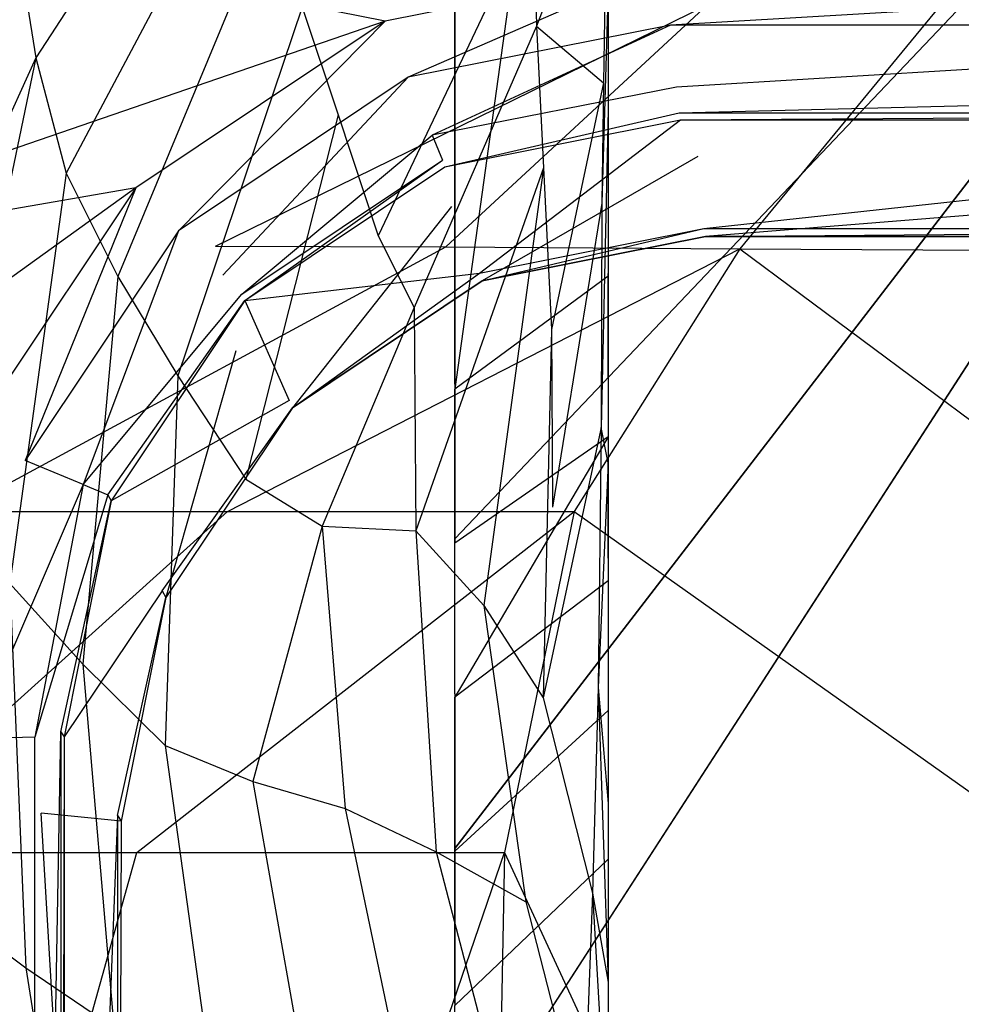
# Model space of a CAD drawing. Extents: x 0 to 0.37, y -0.56 to 0.
# Tile 14 of 26: x 0.042 to 0.122, y -0.256 to -0.173. Entities that reach past the tile are written whole.
import ezdxf

# ---------------------------------------------------------------- set-up
doc = ezdxf.new("R2010")
doc.units = 0
doc.layers.add('L0_WC_N_567510__0___REPLACEMTFO', color=7, linetype='CONTINUOUS')

msp = doc.modelspace()

# ---------------------------------------------------------------- linework, layer by layer
at = {"layer": 'L0_WC_N_567510__0___REPLACEMTFO', "color": 8}
for points, invisible_edges in [([(0.07876, -0.110567), (0.18494, -0.105234), (0.07876, -0.203729), (0.07876, -0.110567)], 10), ([(0.07876, -0.203729), (0.18494, -0.105234), (0.07876, -0.216881), (0.07876, -0.203729)], 13), ([(0.07876, -0.216881), (0.18494, -0.105234), (0.07876, -0.230033), (0.07876, -0.216881)], 10), ([(0.07876, -0.230033), (0.18494, -0.105234), (0.07876, -0.243185), (0.07876, -0.230033)], 13), ([(0.07876, -0.243185), (0.18494, -0.105234), (0.07876, -0.256336), (0.07876, -0.243185)], 10), ([(0.07876, -0.256336), (0.18494, -0.105234), (0.07876, -0.269488), (0.07876, -0.256336)], 13), ([(0.07876, -0.269488), (0.18494, -0.105234), (0.07876, -0.28264), (0.07876, -0.269488)], 14), ([(0.07876, -0.28264), (0.18494, -0.105234), (0.07876, -0.295792), (0.07876, -0.28264)], 15), ([(0.07876, -0.295792), (0.18494, -0.105234), (0.07876, -0.314262), (0.07876, -0.295792)], 15), ([(0.07876, -0.314262), (0.18494, -0.105234), (0.18494, -0.314262), (0.07876, -0.314262)], 15), ([(0.07876, -0.110567, 0.003194), (0.07876, -0.203729), (0.07876, -0.204148, 0.003247), (0.07876, -0.110567, 0.003194)], 13), ([(0.07876, -0.203729), (0.07876, -0.110567, 0.003194), (0.07876, -0.110567), (0.07876, -0.203729)], 14), ([(0.091801, -0.110567, 0.191627), (0.07876, -0.204148, 0.003247), (0.091801, -0.194568, 0.192392), (0.091801, -0.110567, 0.191627)], 14), ([(0.07876, -0.110567, 0.003194), (0.07876, -0.204148, 0.003247), (0.091801, -0.110567, 0.191627), (0.07876, -0.110567, 0.003194)], 14), ([(0.091801, -0.1884, 0.20253), (0.091801, -0.110567, 0.191627), (0.091801, -0.194568, 0.192392), (0.091801, -0.1884, 0.20253)], 13), ([(0.091801, -0.110567, 0.191627), (0.091801, -0.1884, 0.20253), (0.091801, -0.111409, 0.202205), (0.091801, -0.110567, 0.191627)], 14), ([(0.091801, -0.18023, 0.214173), (0.091801, -0.111409, 0.202205), (0.091801, -0.1884, 0.20253), (0.091801, -0.18023, 0.214173)], 13), ([(0.091801, -0.111409, 0.202205), (0.091801, -0.18023, 0.214173), (0.091801, -0.11149, 0.212838), (0.091801, -0.111409, 0.202205)], 14), ([(0.091801, -0.172645, 0.223915), (0.091801, -0.11149, 0.212838), (0.091801, -0.18023, 0.214173), (0.091801, -0.172645, 0.223915)], 13), ([(0.061397, -0.148083, 0.345967), (0.04316, -0.176, 0.326636), (0.041331, -0.164658, 0.345715), (0.061397, -0.148083, 0.345967)], 14), ([(0.061397, -0.148083, 0.345967), (0.061833, -0.155481, 0.326966), (0.04316, -0.176, 0.326636), (0.061397, -0.148083, 0.345967)], 14), ([(0.061833, -0.155481, 0.326966), (0.045729, -0.185812, 0.308276), (0.04316, -0.176, 0.326636), (0.061833, -0.155481, 0.326966)], 14), ([(0.061833, -0.155481, 0.326966), (0.063186, -0.163198, 0.308476), (0.045729, -0.185812, 0.308276), (0.061833, -0.155481, 0.326966)], 14), ([(0.065786, -0.171717, 0.291098), (0.085625, -0.155166, 0.289029), (0.068846, -0.180857, 0.275082), (0.065786, -0.171717, 0.291098)], 14), ([(0.085625, -0.155166, 0.289029), (0.085513, -0.163266, 0.272154), (0.068846, -0.180857, 0.275082), (0.085625, -0.155166, 0.289029)], 14), ([(0.091793, -0.157083, 0.270955), (0.085711, -0.173324, 0.257706), (0.085513, -0.163266, 0.272154), (0.091793, -0.157083, 0.270955)], 14), ([(0.091793, -0.157083, 0.270955), (0.091581, -0.166747, 0.256531), (0.085711, -0.173324, 0.257706), (0.091793, -0.157083, 0.270955)], 14), ([(0.096596, -0.168162, 0.400031), (0.011394, -0.160704, 0.400031), (0.072837, -0.172891, 0.400031), (0.096596, -0.168162, 0.400031)], 14), ([(0.011395, -0.194035, 0.400031), (0.072837, -0.172891, 0.400031), (0.011394, -0.160704, 0.400031), (0.011395, -0.194035, 0.400031)], 13), ([(0.063186, -0.163198, 0.308476), (0.050124, -0.194582, 0.291093), (0.045729, -0.185812, 0.308276), (0.063186, -0.163198, 0.308476)], 14), ([(0.063186, -0.163198, 0.308476), (0.065786, -0.171717, 0.291098), (0.050124, -0.194582, 0.291093), (0.063186, -0.163198, 0.308476)], 14), ([(0.085513, -0.163266, 0.272154), (0.072263, -0.191139, 0.261408), (0.068846, -0.180857, 0.275082), (0.085513, -0.163266, 0.272154)], 14), ([(0.085513, -0.163266, 0.272154), (0.085711, -0.173324, 0.257706), (0.072263, -0.191139, 0.261408), (0.085513, -0.163266, 0.272154)], 14), ([(0.041331, -0.164658, 0.345715), (0.04316, -0.176, 0.326636), (0.028731, -0.187584, 0.345809), (0.041331, -0.164658, 0.345715)], 14), ([(0.091801, -0.172645, 0.223915), (0.091801, -0.180438, 0.231878), (0.091801, -0.164132, 0.234339), (0.091801, -0.172645, 0.223915)], 14), ([(0.091801, -0.169524, 0.243059), (0.091801, -0.164132, 0.234339), (0.091801, -0.180438, 0.231878), (0.091801, -0.169524, 0.243059)], 13), ([(0.091581, -0.166747, 0.256531), (0.091398, -0.178126, 0.244141), (0.085711, -0.173324, 0.257706), (0.091581, -0.166747, 0.256531)], 14), ([(0.091581, -0.166747, 0.256531), (0.091801, -0.169524, 0.243059), (0.091398, -0.178126, 0.244141), (0.091581, -0.166747, 0.256531)], 14), ([(0.074809, -0.177655, 0.400031), (0.096596, -0.168162, 0.400031), (0.072837, -0.172891, 0.400031), (0.074809, -0.177655, 0.400031)], 13), ([(0.096596, -0.168162, 0.400031), (0.074809, -0.177655, 0.400031), (0.097094, -0.173219, 0.400031), (0.096596, -0.168162, 0.400031)], 14), ([(0.097094, -0.173219, 0.400031), (0.18494, -0.168162, 0.400031), (0.096596, -0.168162, 0.400031), (0.097094, -0.173219, 0.400031)], 13), ([(0.18494, -0.168162, 0.400031), (0.097094, -0.173219, 0.400031), (0.18494, -0.173219, 0.400031), (0.18494, -0.168162, 0.400031)], 14), ([(0.091801, -0.169524, 0.243059), (0.091275, -0.188365, 0.234462), (0.091398, -0.178126, 0.244141), (0.091801, -0.169524, 0.243059)], 14), ([(0.091801, -0.169524, 0.243059), (0.091801, -0.180438, 0.231878), (0.091275, -0.188365, 0.234462), (0.091801, -0.169524, 0.243059)], 14), ([(0.058423, -0.192011, 0.355781), (0.100243, -0.171494, 0.324659), (0.0848, -0.171417, 0.355781), (0.058423, -0.192011, 0.355781)], 14), ([(0.058423, -0.192011, 0.355781), (0.078008, -0.192077, 0.316492), (0.100243, -0.171494, 0.324659), (0.058423, -0.192011, 0.355781)], 14), ([(0.100243, -0.171494, 0.324659), (0.078008, -0.192077, 0.316492), (0.119924, -0.171689, 0.298098), (0.100243, -0.171494, 0.324659)], 14), ([(0.065786, -0.171717, 0.291098), (0.055233, -0.203016, 0.275049), (0.050124, -0.194582, 0.291093), (0.065786, -0.171717, 0.291098)], 14), ([(0.065786, -0.171717, 0.291098), (0.068846, -0.180857, 0.275082), (0.055233, -0.203016, 0.275049), (0.065786, -0.171717, 0.291098)], 14), ([(0.078008, -0.192077, 0.316492), (0.103002, -0.192243, 0.283093), (0.119924, -0.171689, 0.298098), (0.078008, -0.192077, 0.316492)], 14), ([(0.119924, -0.171689, 0.298098), (0.103002, -0.192243, 0.283093), (0.149653, -0.171897, 0.280166), (0.119924, -0.171689, 0.298098)], 14), ([(0.103002, -0.192243, 0.283093), (0.140552, -0.192418, 0.260682), (0.149653, -0.171897, 0.280166), (0.103002, -0.192243, 0.283093)], 14), ([(0.072837, -0.172891, 0.400031), (0.011395, -0.194035, 0.400031), (0.051649, -0.187058, 0.400031), (0.072837, -0.172891, 0.400031)], 14), ([(0.055292, -0.190704, 0.400031), (0.072837, -0.172891, 0.400031), (0.051649, -0.187058, 0.400031), (0.055292, -0.190704, 0.400031)], 13), ([(0.072837, -0.172891, 0.400031), (0.055292, -0.190704, 0.400031), (0.074809, -0.177655, 0.400031), (0.072837, -0.172891, 0.400031)], 14), ([(0.091801, -0.180438, 0.231878), (0.091801, -0.172645, 0.223915), (0.091801, -0.194327, 0.220136), (0.091801, -0.180438, 0.231878)], 13), ([(0.091801, -0.18023, 0.214173), (0.091801, -0.194327, 0.220136), (0.091801, -0.172645, 0.223915), (0.091801, -0.18023, 0.214173)], 14), ([(0.085711, -0.173324, 0.257706), (0.075328, -0.197226, 0.252062), (0.072263, -0.191139, 0.261408), (0.085711, -0.173324, 0.257706)], 14), ([(0.076847, -0.182579, 0.397813), (0.097094, -0.173219, 0.400031), (0.074809, -0.177655, 0.400031), (0.076847, -0.182579, 0.397813)], 13), ([(0.085711, -0.173324, 0.257706), (0.086317, -0.185343, 0.245446), (0.075328, -0.197226, 0.252062), (0.085711, -0.173324, 0.257706)], 14), ([(0.097094, -0.173219, 0.400031), (0.076847, -0.182579, 0.397813), (0.097613, -0.17849, 0.397813), (0.097094, -0.173219, 0.400031)], 14), ([(0.085711, -0.173324, 0.257706), (0.091398, -0.178126, 0.244141), (0.086317, -0.185343, 0.245446), (0.085711, -0.173324, 0.257706)], 14), ([(0.097613, -0.17849, 0.397813), (0.18494, -0.173219, 0.400031), (0.097094, -0.173219, 0.400031), (0.097613, -0.17849, 0.397813)], 13), ([(0.18494, -0.173219, 0.400031), (0.097613, -0.17849, 0.397813), (0.18494, -0.178505, 0.397812), (0.18494, -0.173219, 0.400031)], 14), ([(0.04316, -0.176, 0.326636), (0.0319, -0.200768, 0.326642), (0.028731, -0.187584, 0.345809), (0.04316, -0.176, 0.326636)], 14), ([(0.04316, -0.176, 0.326636), (0.035625, -0.21219, 0.308139), (0.0319, -0.200768, 0.326642), (0.04316, -0.176, 0.326636)], 14), ([(0.04316, -0.176, 0.326636), (0.045729, -0.185812, 0.308276), (0.035625, -0.21219, 0.308139), (0.04316, -0.176, 0.326636)], 14), ([(0.059058, -0.194473, 0.397811), (0.074809, -0.177655, 0.400031), (0.055292, -0.190704, 0.400031), (0.059058, -0.194473, 0.397811)], 13), ([(0.074809, -0.177655, 0.400031), (0.059058, -0.194473, 0.397811), (0.076847, -0.182579, 0.397813), (0.074809, -0.177655, 0.400031)], 14), ([(0.091398, -0.178126, 0.244141), (0.086985, -0.199103, 0.235137), (0.086317, -0.185343, 0.245446), (0.091398, -0.178126, 0.244141)], 14), ([(0.091398, -0.178126, 0.244141), (0.091275, -0.188365, 0.234462), (0.086985, -0.199103, 0.235137), (0.091398, -0.178126, 0.244141)], 14), ([(0.097613, -0.17849, 0.397813), (0.076847, -0.182579, 0.397813), (0.09783, -0.180695, 0.39252), (0.097613, -0.17849, 0.397813)], 14), ([(0.09783, -0.180695, 0.39252), (0.18494, -0.178505, 0.397812), (0.097613, -0.17849, 0.397813), (0.09783, -0.180695, 0.39252)], 14), ([(0.18494, -0.178505, 0.397812), (0.09783, -0.180695, 0.39252), (0.18494, -0.180695, 0.39252), (0.18494, -0.178505, 0.397812)], 13), ([(0.076847, -0.182579, 0.397813), (0.077724, -0.184697, 0.39252), (0.09783, -0.180695, 0.39252), (0.076847, -0.182579, 0.397813)], 14), ([(0.077913, -0.185277, 0.389478), (0.09783, -0.180695, 0.39252), (0.077724, -0.184697, 0.39252), (0.077913, -0.185277, 0.389478)], 14), ([(0.09783, -0.180695, 0.39252), (0.077913, -0.185277, 0.389478), (0.097957, -0.181287, 0.389472), (0.09783, -0.180695, 0.39252)], 13), ([(0.091801, -0.180438, 0.231878), (0.091206, -0.207407, 0.221295), (0.091275, -0.188365, 0.234462), (0.091801, -0.180438, 0.231878)], 14), ([(0.091801, -0.180438, 0.231878), (0.091801, -0.194327, 0.220136), (0.091206, -0.207407, 0.221295), (0.091801, -0.180438, 0.231878)], 14), ([(0.091801, -0.194327, 0.220136), (0.091801, -0.18023, 0.214173), (0.091801, -0.194587, 0.212303), (0.091801, -0.194327, 0.220136)], 13), ([(0.091801, -0.1884, 0.20253), (0.091801, -0.194587, 0.212303), (0.091801, -0.18023, 0.214173), (0.091801, -0.1884, 0.20253)], 14), ([(0.097957, -0.181287, 0.389472), (0.18494, -0.180695, 0.39252), (0.09783, -0.180695, 0.39252), (0.097957, -0.181287, 0.389472)], 14), ([(0.18494, -0.180695, 0.39252), (0.097957, -0.181287, 0.389472), (0.18494, -0.181287, 0.389472), (0.18494, -0.180695, 0.39252)], 13), ([(0.068846, -0.180857, 0.275082), (0.061011, -0.211812, 0.260945), (0.055233, -0.203016, 0.275049), (0.068846, -0.180857, 0.275082)], 14), ([(0.068846, -0.180857, 0.275082), (0.072263, -0.191139, 0.261408), (0.061011, -0.211812, 0.260945), (0.068846, -0.180857, 0.275082)], 14), ([(0.080865, -0.19431, 0.342077), (0.097957, -0.181287, 0.389472), (0.077913, -0.185277, 0.389478), (0.080865, -0.19431, 0.342077)], 14), ([(0.097957, -0.181287, 0.389472), (0.080865, -0.19431, 0.342077), (0.099941, -0.190515, 0.341974), (0.097957, -0.181287, 0.389472)], 13), ([(0.099941, -0.190515, 0.341974), (0.18494, -0.181287, 0.389472), (0.097957, -0.181287, 0.389472), (0.099941, -0.190515, 0.341974)], 14), ([(0.18494, -0.181287, 0.389472), (0.099941, -0.190515, 0.341974), (0.18494, -0.190515, 0.341974), (0.18494, -0.181287, 0.389472)], 13), ([(0.060678, -0.196094, 0.39252), (0.076847, -0.182579, 0.397813), (0.059058, -0.194473, 0.397811), (0.060678, -0.196094, 0.39252)], 14), ([(0.076847, -0.182579, 0.397813), (0.060678, -0.196094, 0.39252), (0.077724, -0.184697, 0.39252), (0.076847, -0.182579, 0.397813)], 13), ([(0.06092, -0.196638, 0.389496), (0.077724, -0.184697, 0.39252), (0.060678, -0.196094, 0.39252), (0.06092, -0.196638, 0.389496)], 14), ([(0.077724, -0.184697, 0.39252), (0.06092, -0.196638, 0.389496), (0.077913, -0.185277, 0.389478), (0.077724, -0.184697, 0.39252)], 13), ([(0.099417, -0.184385, 0.332072), (0.08108, -0.194967, 0.33863), (0.078476, -0.18865, 0.332182), (0.099417, -0.184385, 0.332072)], 14), ([(0.100085, -0.191186, 0.33852), (0.08108, -0.194967, 0.33863), (0.099417, -0.184385, 0.332072), (0.100085, -0.191186, 0.33852)], 14), ([(0.18494, -0.184352, 0.332072), (0.100085, -0.191186, 0.33852), (0.099417, -0.184385, 0.332072), (0.18494, -0.184352, 0.332072)], 14), ([(0.18494, -0.191186, 0.33852), (0.100085, -0.191186, 0.33852), (0.18494, -0.184352, 0.332072), (0.18494, -0.191186, 0.33852)], 14), ([(0.06092, -0.196638, 0.389496), (0.080865, -0.19431, 0.342077), (0.077913, -0.185277, 0.389478), (0.06092, -0.196638, 0.389496)], 14), ([(0.086317, -0.185343, 0.245446), (0.075461, -0.216192, 0.24056), (0.075328, -0.197226, 0.252062), (0.086317, -0.185343, 0.245446)], 14), ([(0.086317, -0.185343, 0.245446), (0.081224, -0.222549, 0.230857), (0.075461, -0.216192, 0.24056), (0.086317, -0.185343, 0.245446)], 14), ([(0.086317, -0.185343, 0.245446), (0.086985, -0.199103, 0.235137), (0.081224, -0.222549, 0.230857), (0.086317, -0.185343, 0.245446)], 14), ([(0.045729, -0.185812, 0.308276), (0.04094, -0.220675, 0.290736), (0.035625, -0.21219, 0.308139), (0.045729, -0.185812, 0.308276)], 14), ([(0.045729, -0.185812, 0.308276), (0.050124, -0.194582, 0.291093), (0.04094, -0.220675, 0.290736), (0.045729, -0.185812, 0.308276)], 14), ([(0.011396, -0.215994, 0.400031), (0.051649, -0.187058, 0.400031), (0.011395, -0.194035, 0.400031), (0.011396, -0.215994, 0.400031)], 13), ([(0.051649, -0.187058, 0.400031), (0.011396, -0.215994, 0.400031), (0.037469, -0.208293, 0.400031), (0.051649, -0.187058, 0.400031)], 14), ([(0.042252, -0.210234, 0.400031), (0.051649, -0.187058, 0.400031), (0.037469, -0.208293, 0.400031), (0.042252, -0.210234, 0.400031)], 13), ([(0.051649, -0.187058, 0.400031), (0.042252, -0.210234, 0.400031), (0.055292, -0.190704, 0.400031), (0.051649, -0.187058, 0.400031)], 14), ([(0.078476, -0.18865, 0.332182), (0.064968, -0.205736, 0.338943), (0.060153, -0.20089, 0.332496), (0.078476, -0.18865, 0.332182)], 14), ([(0.08108, -0.194967, 0.33863), (0.064968, -0.205736, 0.338943), (0.078476, -0.18865, 0.332182), (0.08108, -0.194967, 0.33863)], 14), ([(0.091275, -0.188365, 0.234462), (0.087077, -0.214194, 0.226866), (0.086985, -0.199103, 0.235137), (0.091275, -0.188365, 0.234462)], 14), ([(0.091275, -0.188365, 0.234462), (0.091206, -0.207407, 0.221295), (0.087077, -0.214194, 0.226866), (0.091275, -0.188365, 0.234462)], 14), ([(0.091801, -0.194587, 0.212303), (0.091801, -0.1884, 0.20253), (0.091801, -0.203282, 0.2028), (0.091801, -0.194587, 0.212303)], 13), ([(0.091801, -0.194568, 0.192392), (0.091801, -0.203282, 0.2028), (0.091801, -0.1884, 0.20253), (0.091801, -0.194568, 0.192392)], 14), ([(0.047172, -0.212273, 0.397808), (0.055292, -0.190704, 0.400031), (0.042252, -0.210234, 0.400031), (0.047172, -0.212273, 0.397808)], 13), ([(0.055292, -0.190704, 0.400031), (0.047172, -0.212273, 0.397808), (0.059058, -0.194473, 0.397811), (0.055292, -0.190704, 0.400031)], 14), ([(0.08108, -0.194967, 0.33863), (0.099941, -0.190515, 0.341974), (0.080865, -0.19431, 0.342077), (0.08108, -0.194967, 0.33863)], 14), ([(0.099941, -0.190515, 0.341974), (0.08108, -0.194967, 0.33863), (0.100085, -0.191186, 0.33852), (0.099941, -0.190515, 0.341974)], 13), ([(0.100085, -0.191186, 0.33852), (0.18494, -0.190515, 0.341974), (0.099941, -0.190515, 0.341974), (0.100085, -0.191186, 0.33852)], 14), ([(0.18494, -0.190515, 0.341974), (0.100085, -0.191186, 0.33852), (0.18494, -0.191186, 0.33852), (0.18494, -0.190515, 0.341974)], 13), ([(0.072263, -0.191139, 0.261408), (0.075328, -0.197226, 0.252062), (0.061011, -0.211812, 0.260945), (0.072263, -0.191139, 0.261408)], 14), ([(0.036403, -0.214559, 0.355781), (0.078008, -0.192077, 0.316492), (0.058423, -0.192011, 0.355781), (0.036403, -0.214559, 0.355781)], 14), ([(0.078008, -0.192077, 0.316492), (0.036403, -0.214559, 0.355781), (0.059459, -0.214559, 0.30968), (0.078008, -0.192077, 0.316492)], 13), ([(0.059459, -0.214559, 0.30968), (0.103002, -0.192243, 0.283093), (0.078008, -0.192077, 0.316492), (0.059459, -0.214559, 0.30968)], 14), ([(0.103002, -0.192243, 0.283093), (0.059459, -0.214559, 0.30968), (0.08891, -0.214559, 0.270597), (0.103002, -0.192243, 0.283093)], 13), ([(0.132985, -0.214559, 0.244482), (0.103002, -0.192243, 0.283093), (0.08891, -0.214559, 0.270597), (0.132985, -0.214559, 0.244482)], 13), ([(0.103002, -0.192243, 0.283093), (0.132985, -0.214559, 0.244482), (0.140552, -0.192418, 0.260682), (0.103002, -0.192243, 0.283093)], 14), ([(0.050124, -0.194582, 0.291093), (0.047169, -0.227538, 0.274532), (0.04094, -0.220675, 0.290736), (0.050124, -0.194582, 0.291093)], 14), ([(0.050124, -0.194582, 0.291093), (0.055233, -0.203016, 0.275049), (0.047169, -0.227538, 0.274532), (0.050124, -0.194582, 0.291093)], 14), ([(0.047172, -0.212273, 0.397808), (0.060678, -0.196094, 0.39252), (0.059058, -0.194473, 0.397811), (0.047172, -0.212273, 0.397808)], 14), ([(0.06092, -0.196638, 0.389496), (0.064694, -0.205119, 0.342371), (0.080865, -0.19431, 0.342077), (0.06092, -0.196638, 0.389496)], 14), ([(0.064968, -0.205736, 0.338943), (0.080865, -0.19431, 0.342077), (0.064694, -0.205119, 0.342371), (0.064968, -0.205736, 0.338943)], 14), ([(0.080865, -0.19431, 0.342077), (0.064968, -0.205736, 0.338943), (0.08108, -0.194967, 0.33863), (0.080865, -0.19431, 0.342077)], 13), ([(0.091801, -0.194568, 0.192392), (0.07876, -0.204148, 0.003247), (0.091801, -0.208209, 0.190505), (0.091801, -0.194568, 0.192392)], 14), ([(0.091801, -0.210407, 0.209544), (0.091206, -0.207407, 0.221295), (0.091801, -0.194327, 0.220136), (0.091801, -0.210407, 0.209544)], 14), ([(0.091801, -0.194327, 0.220136), (0.091801, -0.203282, 0.2028), (0.091801, -0.210407, 0.209544), (0.091801, -0.194327, 0.220136)], 13), ([(0.091801, -0.203282, 0.2028), (0.091801, -0.194327, 0.220136), (0.091801, -0.194587, 0.212303), (0.091801, -0.203282, 0.2028)], 14), ([(0.091801, -0.203282, 0.2028), (0.091801, -0.194568, 0.192392), (0.091801, -0.208209, 0.190505), (0.091801, -0.203282, 0.2028)], 13), ([(0.060678, -0.196094, 0.39252), (0.047172, -0.212273, 0.397808), (0.049289, -0.21315, 0.39252), (0.060678, -0.196094, 0.39252)], 13), ([(0.049289, -0.21315, 0.39252), (0.06092, -0.196638, 0.389496), (0.060678, -0.196094, 0.39252), (0.049289, -0.21315, 0.39252)], 14), ([(0.06092, -0.196638, 0.389496), (0.049289, -0.21315, 0.39252), (0.049566, -0.213642, 0.389522), (0.06092, -0.196638, 0.389496)], 13), ([(0.06092, -0.196638, 0.389496), (0.049566, -0.213642, 0.389522), (0.064694, -0.205119, 0.342371), (0.06092, -0.196638, 0.389496)], 14), ([(0.075328, -0.197226, 0.252062), (0.067501, -0.215798, 0.249785), (0.061011, -0.211812, 0.260945), (0.075328, -0.197226, 0.252062)], 14), ([(0.075328, -0.197226, 0.252062), (0.075461, -0.216192, 0.24056), (0.067501, -0.215798, 0.249785), (0.075328, -0.197226, 0.252062)], 14), ([(0.086985, -0.199103, 0.235137), (0.086264, -0.230383, 0.220757), (0.081224, -0.222549, 0.230857), (0.086985, -0.199103, 0.235137)], 14), ([(0.086985, -0.199103, 0.235137), (0.087077, -0.214194, 0.226866), (0.086264, -0.230383, 0.220757), (0.086985, -0.199103, 0.235137)], 14), ([(0.060153, -0.20089, 0.332496), (0.054203, -0.221851, 0.339413), (0.047902, -0.219214, 0.332965), (0.060153, -0.20089, 0.332496)], 14), ([(0.064968, -0.205736, 0.338943), (0.054203, -0.221851, 0.339413), (0.060153, -0.20089, 0.332496), (0.064968, -0.205736, 0.338943)], 14), ([(0.055233, -0.203016, 0.275049), (0.054154, -0.234438, 0.260032), (0.047169, -0.227538, 0.274532), (0.055233, -0.203016, 0.275049)], 14), ([(0.055233, -0.203016, 0.275049), (0.061011, -0.211812, 0.260945), (0.054154, -0.234438, 0.260032), (0.055233, -0.203016, 0.275049)], 14), ([(0.091801, -0.208209, 0.190505), (0.091801, -0.218506, 0.199007), (0.091801, -0.203282, 0.2028), (0.091801, -0.208209, 0.190505)], 14), ([(0.091801, -0.218506, 0.199007), (0.091801, -0.210407, 0.209544), (0.091801, -0.203282, 0.2028), (0.091801, -0.218506, 0.199007)], 14), ([(0.07876, -0.216881), (0.07876, -0.204148, 0.003247), (0.07876, -0.203729), (0.07876, -0.216881)], 14), ([(0.07876, -0.204148, 0.003247), (0.07876, -0.216881), (0.07876, -0.21724, 0.003183), (0.07876, -0.204148, 0.003247)], 13), ([(0.07876, -0.204148, 0.003247), (0.07876, -0.21724, 0.003183), (0.091801, -0.208209, 0.190505), (0.07876, -0.204148, 0.003247)], 14), ([(0.064694, -0.205119, 0.342371), (0.049566, -0.213642, 0.389522), (0.053888, -0.221295, 0.34281), (0.064694, -0.205119, 0.342371)], 14), ([(0.053888, -0.221295, 0.34281), (0.064968, -0.205736, 0.338943), (0.064694, -0.205119, 0.342371), (0.053888, -0.221295, 0.34281)], 14), ([(0.064968, -0.205736, 0.338943), (0.053888, -0.221295, 0.34281), (0.054203, -0.221851, 0.339413), (0.064968, -0.205736, 0.338943)], 13), ([(0.091206, -0.207407, 0.221295), (0.090944, -0.2295, 0.211455), (0.086264, -0.230383, 0.220757), (0.091206, -0.207407, 0.221295)], 14), ([(0.091206, -0.207407, 0.221295), (0.086264, -0.230383, 0.220757), (0.087077, -0.214194, 0.226866), (0.091206, -0.207407, 0.221295)], 14), ([(0.091206, -0.207407, 0.221295), (0.091801, -0.210407, 0.209544), (0.090944, -0.2295, 0.211455), (0.091206, -0.207407, 0.221295)], 13), ([(0.037469, -0.208293, 0.400031), (0.037923, -0.233853, 0.400031), (0.042252, -0.210234, 0.400031), (0.037469, -0.208293, 0.400031)], 14), ([(0.091801, -0.208209, 0.190505), (0.07876, -0.230332, 0.003104), (0.091801, -0.220442, 0.1892), (0.091801, -0.208209, 0.190505)], 14), ([(0.091801, -0.208209, 0.190505), (0.07876, -0.21724, 0.003183), (0.07876, -0.230332, 0.003104), (0.091801, -0.208209, 0.190505)], 14), ([(0.091801, -0.218506, 0.199007), (0.091801, -0.208209, 0.190505), (0.091801, -0.220442, 0.1892), (0.091801, -0.218506, 0.199007)], 13), ([(0.047172, -0.212273, 0.397808), (0.042252, -0.210234, 0.400031), (0.037923, -0.233853, 0.400031), (0.047172, -0.212273, 0.397808)], 14), ([(0.091801, -0.210407, 0.209544), (0.091801, -0.239355, 0.198423), (0.090944, -0.2295, 0.211455), (0.091801, -0.210407, 0.209544)], 14), ([(0.091801, -0.210407, 0.209544), (0.091801, -0.225207, 0.202584), (0.091801, -0.239355, 0.198423), (0.091801, -0.210407, 0.209544)], 14), ([(0.091801, -0.210407, 0.209544), (0.091801, -0.218506, 0.199007), (0.091801, -0.225207, 0.202584), (0.091801, -0.210407, 0.209544)], 13), ([(0.047172, -0.212273, 0.397808), (0.037923, -0.233853, 0.400031), (0.04309, -0.233716, 0.397819), (0.047172, -0.212273, 0.397808)], 14), ([(0.047172, -0.212273, 0.397808), (0.04309, -0.233716, 0.397819), (0.049289, -0.21315, 0.39252), (0.047172, -0.212273, 0.397808)], 14), ([(0.061011, -0.211812, 0.260945), (0.067501, -0.215798, 0.249785), (0.054154, -0.234438, 0.260032), (0.061011, -0.211812, 0.260945)], 14), ([(0.049289, -0.21315, 0.39252), (0.04309, -0.233716, 0.397819), (0.04529, -0.23327, 0.39252), (0.049289, -0.21315, 0.39252)], 14), ([(0.04529, -0.23327, 0.39252), (0.049566, -0.213642, 0.389522), (0.049289, -0.21315, 0.39252), (0.04529, -0.23327, 0.39252)], 14), ([(0.049566, -0.213642, 0.389522), (0.04529, -0.23327, 0.39252), (0.045579, -0.233699, 0.389554), (0.049566, -0.213642, 0.389522)], 13), ([(0.049566, -0.213642, 0.389522), (0.045579, -0.233699, 0.389554), (0.053888, -0.221295, 0.34281), (0.049566, -0.213642, 0.389522)], 14), ([(0.059459, -0.214559, 0.30968), (0.027269, -0.243516, 0.358589), (0.051743, -0.243516, 0.309653), (0.059459, -0.214559, 0.30968)], 13), ([(0.027269, -0.243516, 0.358589), (0.059459, -0.214559, 0.30968), (0.036403, -0.214559, 0.355781), (0.027269, -0.243516, 0.358589)], 14), ([(0.08891, -0.214559, 0.270597), (0.051743, -0.243516, 0.309653), (0.083004, -0.243516, 0.268168), (0.08891, -0.214559, 0.270597)], 13), ([(0.051743, -0.243516, 0.309653), (0.08891, -0.214559, 0.270597), (0.059459, -0.214559, 0.30968), (0.051743, -0.243516, 0.309653)], 14), ([(0.129788, -0.243516, 0.240448), (0.08891, -0.214559, 0.270597), (0.083004, -0.243516, 0.268168), (0.129788, -0.243516, 0.240448)], 13), ([(0.08891, -0.214559, 0.270597), (0.129788, -0.243516, 0.240448), (0.132985, -0.214559, 0.244482), (0.08891, -0.214559, 0.270597)], 14), ([(0.067501, -0.215798, 0.249785), (0.061607, -0.237506, 0.247743), (0.054154, -0.234438, 0.260032), (0.067501, -0.215798, 0.249785)], 14), ([(0.067501, -0.215798, 0.249785), (0.069446, -0.239797, 0.237047), (0.061607, -0.237506, 0.247743), (0.067501, -0.215798, 0.249785)], 14), ([(0.067501, -0.215798, 0.249785), (0.075461, -0.216192, 0.24056), (0.069446, -0.239797, 0.237047), (0.067501, -0.215798, 0.249785)], 14), ([(0.075461, -0.216192, 0.24056), (0.077182, -0.243475, 0.226969), (0.069446, -0.239797, 0.237047), (0.075461, -0.216192, 0.24056)], 14), ([(0.075461, -0.216192, 0.24056), (0.081224, -0.222549, 0.230857), (0.077182, -0.243475, 0.226969), (0.075461, -0.216192, 0.24056)], 14), ([(0.07876, -0.230033), (0.07876, -0.21724, 0.003183), (0.07876, -0.216881), (0.07876, -0.230033)], 14), ([(0.07876, -0.21724, 0.003183), (0.07876, -0.230033), (0.07876, -0.230332, 0.003104), (0.07876, -0.21724, 0.003183)], 13), ([(0.091801, -0.220442, 0.1892), (0.091801, -0.225207, 0.202584), (0.091801, -0.218506, 0.199007), (0.091801, -0.220442, 0.1892)], 14), ([(0.050422, -0.240861, 0.339967), (0.043627, -0.240179, 0.333519), (0.047902, -0.219214, 0.332965), (0.050422, -0.240861, 0.339967)], 14), ([(0.054203, -0.221851, 0.339413), (0.050422, -0.240861, 0.339967), (0.047902, -0.219214, 0.332965), (0.054203, -0.221851, 0.339413)], 14), ([(0.04094, -0.220675, 0.290736), (0.042318, -0.25334, 0.273541), (0.035734, -0.248379, 0.290007), (0.04094, -0.220675, 0.290736)], 14), ([(0.04094, -0.220675, 0.290736), (0.047169, -0.227538, 0.274532), (0.042318, -0.25334, 0.273541), (0.04094, -0.220675, 0.290736)], 14), ([(0.091801, -0.220442, 0.1892), (0.07876, -0.230332, 0.003104), (0.091801, -0.231452, 0.189804), (0.091801, -0.220442, 0.1892)], 14), ([(0.091801, -0.225207, 0.202584), (0.091801, -0.220442, 0.1892), (0.091801, -0.231452, 0.189804), (0.091801, -0.225207, 0.202584)], 13), ([(0.053888, -0.221295, 0.34281), (0.045579, -0.233699, 0.389554), (0.050094, -0.240376, 0.343329), (0.053888, -0.221295, 0.34281)], 14), ([(0.050094, -0.240376, 0.343329), (0.054203, -0.221851, 0.339413), (0.053888, -0.221295, 0.34281), (0.050094, -0.240376, 0.343329)], 14), ([(0.054203, -0.221851, 0.339413), (0.050094, -0.240376, 0.343329), (0.050422, -0.240861, 0.339967), (0.054203, -0.221851, 0.339413)], 13), ([(0.081224, -0.222549, 0.230857), (0.08479, -0.247727, 0.216644), (0.077182, -0.243475, 0.226969), (0.081224, -0.222549, 0.230857)], 14), ([(0.081224, -0.222549, 0.230857), (0.086264, -0.230383, 0.220757), (0.08479, -0.247727, 0.216644), (0.081224, -0.222549, 0.230857)], 14), ([(0.091801, -0.231452, 0.189804), (0.091801, -0.239355, 0.198423), (0.091801, -0.225207, 0.202584), (0.091801, -0.231452, 0.189804)], 14), ([(0.047169, -0.227538, 0.274532), (0.049791, -0.25838, 0.258711), (0.042318, -0.25334, 0.273541), (0.047169, -0.227538, 0.274532)], 14), ([(0.047169, -0.227538, 0.274532), (0.054154, -0.234438, 0.260032), (0.049791, -0.25838, 0.258711), (0.047169, -0.227538, 0.274532)], 14), ([(0.07876, -0.243185), (0.07876, -0.230332, 0.003104), (0.07876, -0.230033), (0.07876, -0.243185)], 14), ([(0.090944, -0.2295, 0.211455), (0.09047, -0.24698, 0.206747), (0.086264, -0.230383, 0.220757), (0.090944, -0.2295, 0.211455)], 14), ([(0.090944, -0.2295, 0.211455), (0.091801, -0.254544, 0.196194), (0.09047, -0.24698, 0.206747), (0.090944, -0.2295, 0.211455)], 14), ([(0.090944, -0.2295, 0.211455), (0.091801, -0.239355, 0.198423), (0.091801, -0.254544, 0.196194), (0.090944, -0.2295, 0.211455)], 14), ([(0.07876, -0.230332, 0.003104), (0.07876, -0.243185), (0.07876, -0.243424, 0.003027), (0.07876, -0.230332, 0.003104)], 13), ([(0.07876, -0.230332, 0.003104), (0.07876, -0.243424, 0.003027), (0.091801, -0.231452, 0.189804), (0.07876, -0.230332, 0.003104)], 14), ([(0.086264, -0.230383, 0.220757), (0.09047, -0.24698, 0.206747), (0.08479, -0.247727, 0.216644), (0.086264, -0.230383, 0.220757)], 14), ([(0.091801, -0.231452, 0.189804), (0.07876, -0.243424, 0.003027), (0.091801, -0.244102, 0.190297), (0.091801, -0.231452, 0.189804)], 14), ([(0.091801, -0.239355, 0.198423), (0.091801, -0.231452, 0.189804), (0.091801, -0.244102, 0.190297), (0.091801, -0.239355, 0.198423)], 13), ([(0.043102, -0.354756, 0.397805), (0.04529, -0.23327, 0.39252), (0.04309, -0.233716, 0.397819), (0.043102, -0.354756, 0.397805)], 14), ([(0.04529, -0.23327, 0.39252), (0.043102, -0.354756, 0.397805), (0.04529, -0.354756, 0.39252), (0.04529, -0.23327, 0.39252)], 13), ([(0.04529, -0.23327, 0.39252), (0.04529, -0.354756, 0.39252), (0.045579, -0.233699, 0.389554), (0.04529, -0.23327, 0.39252)], 14), ([(0.043102, -0.354756, 0.397805), (0.04309, -0.233716, 0.397819), (0.037819, -0.354756, 0.400031), (0.043102, -0.354756, 0.397805)], 14), ([(0.04309, -0.233716, 0.397819), (0.037923, -0.233853, 0.400031), (0.037819, -0.354756, 0.400031), (0.04309, -0.233716, 0.397819)], 14), ([(0.045579, -0.233699, 0.389554), (0.04529, -0.354756, 0.39252), (0.045579, -0.354771, 0.38976), (0.045579, -0.233699, 0.389554)], 14), ([(0.045579, -0.233699, 0.389554), (0.045579, -0.354771, 0.38976), (0.050094, -0.240376, 0.343329), (0.045579, -0.233699, 0.389554)], 14), ([(0.054154, -0.234438, 0.260032), (0.057756, -0.260371, 0.24581), (0.049791, -0.25838, 0.258711), (0.054154, -0.234438, 0.260032)], 14), ([(0.054154, -0.234438, 0.260032), (0.061607, -0.237506, 0.247743), (0.057756, -0.260371, 0.24581), (0.054154, -0.234438, 0.260032)], 14), ([(0.061607, -0.237506, 0.247743), (0.065966, -0.262082, 0.234369), (0.057756, -0.260371, 0.24581), (0.061607, -0.237506, 0.247743)], 14), ([(0.061607, -0.237506, 0.247743), (0.069446, -0.239797, 0.237047), (0.065966, -0.262082, 0.234369), (0.061607, -0.237506, 0.247743)], 14), ([(0.069446, -0.239797, 0.237047), (0.074524, -0.264039, 0.224007), (0.065966, -0.262082, 0.234369), (0.069446, -0.239797, 0.237047)], 14), ([(0.069446, -0.239797, 0.237047), (0.077182, -0.243475, 0.226969), (0.074524, -0.264039, 0.224007), (0.069446, -0.239797, 0.237047)], 14), ([(0.091801, -0.244102, 0.190297), (0.091801, -0.254544, 0.196194), (0.091801, -0.239355, 0.198423), (0.091801, -0.244102, 0.190297)], 14), ([(0.043627, -0.240179, 0.333519), (0.050422, -0.355013, 0.343627), (0.043593, -0.355013, 0.337179), (0.043627, -0.240179, 0.333519)], 13), ([(0.050422, -0.355013, 0.343627), (0.043627, -0.240179, 0.333519), (0.050422, -0.240861, 0.339967), (0.050422, -0.355013, 0.343627)], 14), ([(0.050094, -0.240376, 0.343329), (0.045579, -0.354771, 0.38976), (0.050094, -0.354996, 0.346755), (0.050094, -0.240376, 0.343329)], 14), ([(0.050094, -0.240376, 0.343329), (0.050094, -0.354996, 0.346755), (0.050422, -0.240861, 0.339967), (0.050094, -0.240376, 0.343329)], 14), ([(0.050422, -0.240861, 0.339967), (0.050094, -0.354996, 0.346755), (0.050422, -0.355013, 0.343627), (0.050422, -0.240861, 0.339967)], 14), ([(0.07876, -0.256336), (0.07876, -0.243424, 0.003027), (0.07876, -0.243185), (0.07876, -0.256336)], 14), ([(0.07876, -0.243424, 0.003027), (0.07876, -0.256336), (0.07876, -0.256516, 0.002971), (0.07876, -0.243424, 0.003027)], 13), ([(0.07876, -0.243424, 0.003027), (0.07876, -0.256516, 0.002971), (0.091801, -0.244102, 0.190297), (0.07876, -0.243424, 0.003027)], 14), ([(0.051743, -0.243516, 0.309653), (0.024161, -0.342436, 0.355781), (0.049118, -0.342436, 0.305881), (0.051743, -0.243516, 0.309653)], 13), ([(0.024161, -0.342436, 0.355781), (0.051743, -0.243516, 0.309653), (0.027269, -0.243516, 0.358589), (0.024161, -0.342436, 0.355781)], 14), ([(0.083004, -0.243516, 0.268168), (0.049118, -0.342436, 0.305881), (0.080995, -0.342436, 0.263578), (0.083004, -0.243516, 0.268168)], 13), ([(0.049118, -0.342436, 0.305881), (0.083004, -0.243516, 0.268168), (0.051743, -0.243516, 0.309653), (0.049118, -0.342436, 0.305881)], 14), ([(0.077182, -0.243475, 0.226969), (0.08309, -0.266137, 0.213885), (0.074524, -0.264039, 0.224007), (0.077182, -0.243475, 0.226969)], 14), ([(0.077182, -0.243475, 0.226969), (0.08479, -0.247727, 0.216644), (0.08309, -0.266137, 0.213885), (0.077182, -0.243475, 0.226969)], 14), ([(0.091801, -0.244102, 0.190297), (0.07876, -0.256516, 0.002971), (0.091801, -0.257977, 0.189489), (0.091801, -0.244102, 0.190297)], 14), ([(0.128701, -0.342436, 0.235312), (0.083004, -0.243516, 0.268168), (0.080995, -0.342436, 0.263578), (0.128701, -0.342436, 0.235312)], 13), ([(0.083004, -0.243516, 0.268168), (0.128701, -0.342436, 0.235312), (0.129788, -0.243516, 0.240448), (0.083004, -0.243516, 0.268168)], 14), ([(0.091801, -0.254544, 0.196194), (0.091801, -0.244102, 0.190297), (0.091801, -0.257977, 0.189489), (0.091801, -0.254544, 0.196194)], 13), ([(0.09047, -0.24698, 0.206747), (0.089719, -0.266814, 0.203379), (0.08479, -0.247727, 0.216644), (0.09047, -0.24698, 0.206747)], 14), ([(0.09047, -0.24698, 0.206747), (0.091801, -0.270569, 0.195363), (0.089719, -0.266814, 0.203379), (0.09047, -0.24698, 0.206747)], 14), ([(0.09047, -0.24698, 0.206747), (0.091801, -0.254544, 0.196194), (0.091801, -0.270569, 0.195363), (0.09047, -0.24698, 0.206747)], 14), ([(0.035734, -0.248379, 0.290007), (0.042318, -0.25334, 0.273541), (0.039469, -0.280205, 0.272216), (0.035734, -0.248379, 0.290007)], 14), ([(0.08479, -0.247727, 0.216644), (0.089719, -0.266814, 0.203379), (0.08309, -0.266137, 0.213885), (0.08479, -0.247727, 0.216644)], 14), ([(0.042318, -0.25334, 0.273541), (0.047072, -0.283445, 0.25713), (0.039469, -0.280205, 0.272216), (0.042318, -0.25334, 0.273541)], 14), ([(0.042318, -0.25334, 0.273541), (0.049791, -0.25838, 0.258711), (0.047072, -0.283445, 0.25713), (0.042318, -0.25334, 0.273541)], 14), ([(0.091801, -0.257977, 0.189489), (0.091801, -0.270569, 0.195363), (0.091801, -0.254544, 0.196194), (0.091801, -0.257977, 0.189489)], 14), ([(0.07876, -0.269488), (0.07876, -0.256516, 0.002971), (0.07876, -0.256336), (0.07876, -0.269488)], 14)]:
    msp.add_3dface(points, dxfattribs=dict(at, invisible_edges=invisible_edges))

doc.saveas('drawing.dxf')
